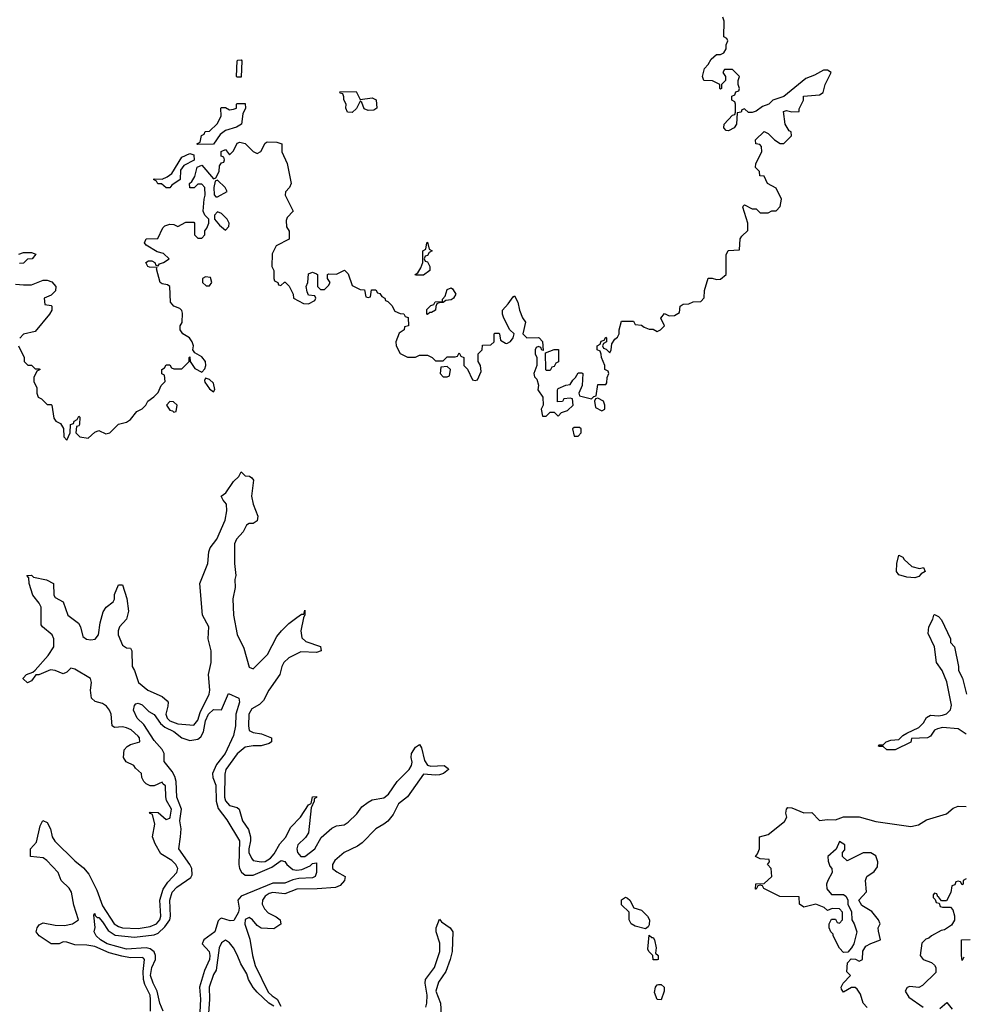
# Model space of a CAD drawing. Header units: inches. Extents: x 2601469 to 2753575, y 449403 to 582909.
# Tile 86 of 256: x 2667811 to 2672575, y 471524 to 476497. Entities that reach past the tile are written whole.
import ezdxf

# ---------------------------------------------------------------- set-up
doc = ezdxf.new("R2010")
doc.units = ezdxf.units.IN
doc.header["$MEASUREMENT"] = 0
doc.layers.add('C6467', color=7, linetype='Continuous')
doc.layers.add('C6477', color=7, linetype='Continuous')

msp = doc.modelspace()

# ---------------------------------------------------------------- linework, layer by layer
at = {"layer": 'C6467', "color": 4, "elevation": 12}
for points in [[(2668910, 476206), (2668906, 476210), (2668908.4, 476288.4), (2668912.7, 476292.7), (2668930, 476294), (2668932, 476290), (2668930, 476206)], [(2669530, 476094), (2669590, 476102), (2669611.6, 476091.6), (2669614, 476050), (2669599.6, 476040.4), (2669570, 476038), (2669550, 476046), (2669538, 476078), (2669530, 476086), (2669512, 476048), (2669490, 476028), (2669466, 476030), (2669458, 476050), (2669459, 476070), (2669448, 476092), (2669448, 476108), (2669442, 476122), (2669430, 476126), (2669427.3, 476132.7), (2669510, 476134)], [(2668710, 475866), (2668706, 475870), (2668722, 475878), (2668728.4, 475911.6), (2668742, 475918), (2668747.3, 475932.7), (2668770, 475934), (2668808.9, 475971.1), (2668828, 476010), (2668826, 476050), (2668830, 476054), (2668850, 476054), (2668870, 476042), (2668890, 476044.7), (2668906, 476050), (2668906, 476070), (2668910, 476074), (2668950, 476074), (2668951.3, 476050), (2668938, 476022), (2668930.9, 475969.1), (2668906.4, 475953.6), (2668850, 475938), (2668822.8, 475917.2), (2668790, 475868)], [(2668550, 475648), (2668527.3, 475667.3), (2668508.7, 475668.7), (2668502, 475682), (2668486, 475690), (2668490, 475694), (2668530, 475692), (2668556.4, 475703.6), (2668579, 475721), (2668630, 475802), (2668670, 475822), (2668690, 475814), (2668692, 475788), (2668639.6, 475760.4), (2668623.6, 475736.4), (2668622, 475690), (2668579.6, 475660.4), (2668570, 475648)], [(2668810, 475686), (2668798, 475682), (2668792, 475650), (2668792.7, 475612.7), (2668802, 475602), (2668810, 475602), (2668858, 475630), (2668848, 475650)], [(2668810, 475526), (2668794, 475510), (2668794, 475490), (2668819.6, 475459.6), (2668850, 475434), (2668867.3, 475452.7), (2668868, 475470), (2668858, 475490), (2668830, 475518)], [(2669810, 475206), (2669808, 475210), (2669822, 475218), (2669836.4, 475243.6), (2669846, 475270), (2669846, 475330), (2669862, 475338), (2669866, 475370), (2669870, 475374), (2669878, 475338), (2669894, 475330), (2669878, 475322), (2669870, 475306), (2669858, 475302), (2669854, 475290), (2669858, 475278), (2669870, 475274), (2669882, 475250), (2669882, 475230), (2669850, 475206)], [(2668750, 475198), (2668734, 475190), (2668734, 475170), (2668752.7, 475152.7), (2668770, 475152), (2668782, 475170), (2668774.6, 475194.6)], [(2669970, 474746), (2669938, 474742), (2669934, 474710), (2669950, 474694), (2669970, 474694), (2669982, 474698), (2669986, 474730)], [(2668750, 474686), (2668744.7, 474675.3), (2668746.4, 474666.4), (2668770, 474632), (2668790, 474618), (2668797.2, 474630), (2668790, 474662), (2668770, 474679)], [(2668570, 474568), (2668552, 474550), (2668570, 474524.7), (2668582, 474522), (2668590, 474514), (2668602, 474518), (2668606, 474550), (2668587.3, 474567.3)]]:
    msp.add_lwpolyline(points, close=True, dxfattribs=at)
at = {"layer": 'C6467', "color": 4}
for points, elevation in [([(2667804.7, 474850), (2667834, 474790), (2667834, 474770), (2667852.7, 474752.7), (2667871.6, 474751.6), (2667890, 474734), (2667910, 474734), (2667914, 474730), (2667898, 474722), (2667882, 474690), (2667882, 474670), (2667896.9, 474636.9), (2667898, 474610), (2667904.7, 474590), (2667922, 474582), (2667950, 474554), (2667970, 474554), (2667974, 474550), (2667983.6, 474483.6), (2667994, 474470), (2668016.9, 474456.9), (2668032.7, 474432.7), (2668034, 474390), (2668050, 474374), (2668066, 474410), (2668067.3, 474452.7), (2668082, 474458), (2668086, 474470), (2668102, 474478), (2668110, 474494), (2668114, 474490), (2668112.7, 474452.7), (2668110, 474446), (2668098, 474442), (2668094, 474410), (2668114, 474390), (2668156.4, 474383.6), (2668190, 474414), (2668210, 474422), (2668245.4, 474405.4), (2668266, 474410), (2668310, 474454), (2668350, 474464.7), (2668370, 474478), (2668402, 474518), (2668430, 474532), (2668448, 474550), (2668458, 474570), (2668488.4, 474591.6), (2668510, 474614), (2668526, 474650), (2668546, 474670), (2668542, 474702), (2668528.4, 474708.4), (2668528, 474730), (2668542, 474738), (2668550, 474754), (2668570, 474754), (2668578, 474738), (2668590, 474734), (2668630, 474734), (2668666, 474770), (2668666, 474790), (2668670, 474794), (2668671.3, 474770), (2668694.8, 474734.8), (2668730, 474716), (2668746.6, 474733.4), (2668751.8, 474750), (2668749.4, 474770), (2668730, 474794.5), (2668694.6, 474814.6), (2668686, 474830), (2668688, 474850), (2668682, 474870), (2668668, 474890), (2668635.3, 474910), (2668622, 474930), (2668622, 474950), (2668632, 474968), (2668634, 475014), (2668629, 475029), (2668619, 475039), (2668589.3, 475049.3), (2668573.2, 475070), (2668569.1, 475149.1), (2668558, 475158), (2668530, 475162.7), (2668521.2, 475170), (2668502, 475238), (2668506, 475246), (2668466.3, 475246.3), (2668458, 475250), (2668448, 475270), (2668461.2, 475278.8), (2668478.8, 475278.8), (2668494, 475270), (2668498, 475258), (2668510, 475254), (2668516.4, 475263.6), (2668538, 475270), (2668566, 475290), (2668536.4, 475316.4), (2668504.7, 475324.7), (2668450, 475358), (2668442, 475370), (2668449.2, 475390.8), (2668508, 475392), (2668534, 475446), (2668544.7, 475455.3), (2668570, 475464.7), (2668590, 475462), (2668610, 475452), (2668650, 475474), (2668690, 475474), (2668694, 475470), (2668694, 475410), (2668710, 475394), (2668730, 475394), (2668746, 475410), (2668746, 475430), (2668756.4, 475443.6), (2668766, 475470), (2668766, 475490), (2668746, 475510), (2668738, 475530), (2668742, 475590), (2668748, 475610), (2668746, 475650), (2668730, 475666), (2668710, 475666), (2668691.6, 475648.4), (2668670, 475648), (2668668, 475670), (2668680.4, 475679.6), (2668695.3, 475704.7), (2668708, 475752), (2668730, 475762), (2668790, 475694), (2668802, 475698), (2668818, 475730), (2668820.4, 475759.6), (2668830, 475774), (2668842, 475778), (2668846, 475790), (2668842, 475802), (2668828.4, 475808.4), (2668828.4, 475831.6), (2668850, 475842), (2668870, 475814), (2668890, 475834), (2668910, 475874), (2668922, 475878), (2668950, 475871.3), (2668990, 475832), (2669010, 475822), (2669028.4, 475831.6), (2669050, 475874), (2669060.2, 475879.8), (2669110, 475878), (2669134, 475870), (2669134, 475830), (2669161, 475770), (2669182, 475670), (2669174, 475650), (2669152.7, 475627.3), (2669152, 475610), (2669192, 475530), (2669162, 475498), (2669156.9, 475483.1), (2669158, 475450), (2669171.6, 475428.4), (2669171.6, 475388.4), (2669105.4, 475354.6), (2669086.4, 475313.6), (2669084.7, 475250), (2669094, 475230), (2669094, 475190), (2669098, 475178), (2669114, 475170), (2669118, 475158), (2669130, 475154), (2669148.4, 475171.6), (2669151.6, 475171.6), (2669171.6, 475151.6), (2669192, 475110), (2669194, 475090), (2669243.6, 475063.6), (2669270, 475062), (2669302, 475078), (2669306, 475090), (2669302, 475102), (2669270, 475106), (2669263.1, 475123.1), (2669258, 475150), (2669266, 475170), (2669270, 475214), (2669290, 475222), (2669310, 475214), (2669314, 475210), (2669314, 475150), (2669330, 475134), (2669350, 475134), (2669370, 475154), (2669378, 475170), (2669366, 475190), (2669366, 475210), (2669370, 475214), (2669410, 475212), (2669451.6, 475231.6), (2669470, 475214), (2669490, 475154), (2669530, 475134), (2669552.7, 475132.7), (2669558, 475098), (2669570, 475094), (2669582, 475098), (2669587.3, 475132.7), (2669610, 475132), (2669618, 475118), (2669630, 475114), (2669639.6, 475099.6), (2669654, 475090), (2669658, 475078), (2669670, 475074), (2669690, 475054), (2669705.4, 475025.4), (2669732.7, 475012.7), (2669750, 475012), (2669758, 474998), (2669772.7, 474992.7), (2669774, 474950), (2669754, 474946), (2669752, 474930), (2669726.8, 474913.2), (2669711, 474870), (2669711.3, 474850), (2669731.6, 474811.6), (2669770, 474792), (2669810, 474792), (2669830, 474802), (2669870, 474802), (2669894, 474790), (2669910, 474774), (2669950, 474774), (2669970, 474794), (2670000, 474794)], 12), ([(2667807.3, 475312.7), (2667830, 475322), (2667870, 475322), (2667892.7, 475312.7), (2667874, 475290), (2667850, 475288), (2667830, 475268), (2667810, 475266)], 12), ([(2667790, 475162), (2667830, 475158), (2667870, 475158), (2667930, 475182), (2667950, 475182), (2667972.7, 475172.7), (2667994, 475150), (2667992.7, 475127.3), (2667970, 475106), (2667934, 475090), (2667938, 475058), (2667970, 475054), (2667974, 475050), (2667974, 475030), (2667962, 475010), (2667890, 474922), (2667830, 474908), (2667811.1, 474888.9)], 12), ([(2670000, 475088.7), (2669990, 475082), (2669962, 475078), (2669950, 475068.7), (2669932, 475068), (2669918, 475062), (2669912, 475048), (2669911.3, 475030), (2669890, 475018), (2669882, 475018), (2669870, 475008), (2669866, 475010), (2669867.3, 475032.7), (2669887.3, 475052.7), (2669902, 475058), (2669908.4, 475071.6), (2669946, 475074), (2669946, 475086), (2669959, 475101), (2669970, 475134), (2669990, 475142), (2669996.9, 475136.9), (2670000, 475131.9)], 12), ([(2668471.6, 471490), (2668471.1, 471548.9), (2668469.3, 471570.7), (2668443.7, 471623.7), (2668436.8, 471650), (2668434.8, 471690), (2668442, 471750), (2668436.6, 471756.6), (2668430, 471760.7), (2668370, 471758.9), (2668327.2, 471767.2), (2668263.7, 471783.7), (2668190, 471815.4), (2668150, 471822.9), (2668090, 471823.7), (2668050, 471837.2), (2668030, 471839), (2668010, 471829), (2667970, 471829), (2667908.7, 471870), (2667894, 471890), (2667899, 471910), (2667910, 471924.7), (2667930, 471936), (2667990, 471924), (2668037.5, 471922.5), (2668078, 471930), (2668108, 471950), (2668084.1, 472024.1), (2668072.7, 472090), (2668061.2, 472110), (2668021.2, 472150), (2668005.2, 472190), (2667948.7, 472250), (2667930, 472264), (2667866, 472270), (2667866, 472310), (2667896.5, 472343.5), (2667915.3, 472424.7), (2667927.3, 472452.7), (2667950, 472442), (2667966, 472410), (2667974.8, 472370), (2667988.1, 472348.1), (2668088.8, 472248.8), (2668132.9, 472212.9), (2668160.8, 472180.8), (2668200.7, 472100.7), (2668230, 472022), (2668288.8, 471930), (2668310, 471917), (2668330, 471910.4), (2668410, 471906.7), (2668470, 471917), (2668502, 471930), (2668518, 471950), (2668523.6, 471970), (2668519.5, 472050), (2668534.8, 472105.3), (2668558.7, 472141.3), (2668605.2, 472190), (2668609.2, 472210), (2668599.3, 472230), (2668579.3, 472250), (2668523.7, 472283.7), (2668494.8, 472334.8), (2668481.2, 472370), (2668493.6, 472433.6), (2668482, 472482), (2668466, 472490), (2668470, 472494), (2668510, 472492), (2668550, 472458), (2668570, 472464.7), (2668571.6, 472470), (2668578.4, 472510), (2668553.1, 472553.1), (2668548.9, 472571.1), (2668548, 472628), (2668535.3, 472635.3), (2668530, 472646), (2668490, 472628), (2668470, 472628), (2668450, 472638), (2668438, 472650), (2668428, 472670), (2668426, 472690), (2668396.4, 472716.4), (2668388, 472730), (2668349.3, 472749.3), (2668335.3, 472770), (2668338, 472810), (2668353.6, 472826.4), (2668370, 472836), (2668418, 472850), (2668416, 472870), (2668410, 472879), (2668374, 472910), (2668350, 472920.9), (2668330, 472925.2), (2668290, 472922), (2668278, 472930), (2668272.7, 472990), (2668264, 473010), (2668248.7, 473030), (2668230, 473044), (2668192.7, 473052.7), (2668174, 473070), (2668169.1, 473110.9), (2668173.2, 473150), (2668168.7, 473170), (2668090, 473217.2), (2668070, 473221.2), (2668050, 473202), (2668030, 473193.2), (2667990, 473209.3), (2667967.3, 473212.7), (2667908, 473188), (2667892, 473188), (2667870, 473158), (2667850, 473148), (2667828.4, 473168.4), (2667828.4, 473171.6), (2667846, 473190), (2667878, 473202), (2667890, 473212), (2667954.5, 473285.5), (2667984, 473330), (2667984, 473370), (2667975.3, 473390), (2667926, 473430), (2667920.4, 473440.4), (2667919.3, 473530), (2667909.2, 473550), (2667878, 473590), (2667859, 473650), (2667858, 473678), (2667848, 473690), (2667870, 473691.3), (2667880.7, 473680.7), (2667947.1, 473667.1), (2667982, 473650), (2667984, 473590), (2667990, 473578), (2668030, 473556), (2668054.8, 473490), (2668108.4, 473448.4), (2668118, 473430), (2668130, 473381), (2668148.5, 473368.5), (2668170, 473365.5), (2668191.7, 473368.3), (2668209.2, 473390), (2668218, 473450), (2668232.9, 473507.1), (2668248, 473530), (2668283.1, 473556.9), (2668289, 473571), (2668290, 473594), (2668310, 473642), (2668330, 473642), (2668352.8, 473572.8), (2668360.7, 473510), (2668350.8, 473470), (2668314.8, 473430), (2668308, 473410), (2668308, 473390), (2668330, 473338), (2668350, 473324.7), (2668370, 473322), (2668378, 473310), (2668378.8, 473230), (2668391, 473210), (2668411, 473150), (2668458.8, 473110), (2668530, 473078), (2668556.3, 473056.3), (2668561, 473050), (2668559.1, 473030), (2668549, 472990), (2668555.6, 472970), (2668570, 472956.5), (2668610, 472941.1), (2668690, 472934), (2668710, 472959.1), (2668722.2, 472997.8), (2668767.3, 473090), (2668771.3, 473110), (2668764.5, 473190), (2668778.4, 473250), (2668778.4, 473310), (2668763, 473370), (2668766, 473430), (2668734.3, 473490), (2668720.9, 473650), (2668760.9, 473750), (2668766, 473810), (2668772.7, 473830), (2668806.3, 473873.7), (2668849.3, 473970), (2668856.5, 474016.5), (2668855.3, 474050), (2668838, 474070), (2668828.7, 474090), (2668852.7, 474107.3), (2668890, 474164.7), (2668918, 474190), (2668930, 474214), (2668950, 474194), (2668971.6, 474191.6), (2668983.6, 474183.6), (2668991.3, 474171.3), (2668981, 474090), (2668990.7, 474050), (2669013.4, 473990), (2669010, 473965.2), (2668990, 473953.2), (2668970, 473953.2), (2668956.3, 473943.7), (2668939.3, 473910), (2668906.3, 473873.7), (2668895.3, 473850), (2668895.3, 473750), (2668902.4, 473690), (2668897.1, 473670), (2668899.5, 473630), (2668887.3, 473572.7), (2668890.4, 473490), (2668910, 473391), (2668942.3, 473322.3), (2668970, 473226), (2668990, 473218.8), (2669062.7, 473290), (2669110, 473381), (2669133.2, 473410), (2669170, 473446.8), (2669210, 473478), (2669234, 473494), (2669246, 473494), (2669250, 473514), (2669251.3, 473491.3), (2669243.6, 473476.4), (2669230.4, 473410), (2669235.5, 473375.5), (2669256.4, 473356.4), (2669330, 473331.3), (2669334, 473310), (2669310, 473301.2), (2669230, 473304.5), (2669170, 473274), (2669145.5, 473250), (2669134.9, 473230), (2669123.8, 473190), (2669068.6, 473111.4), (2669041.6, 473058.4), (2669021.1, 473038.9), (2668983.7, 473016.3), (2668968.7, 472990), (2668966.4, 472930), (2668970, 472906.8), (2668990, 472897.3), (2669032, 472890), (2669082, 472870), (2669082, 472850), (2669070, 472842), (2669030, 472829.4), (2668989.4, 472829.4), (2668950, 472822), (2668910, 472789.5), (2668852.7, 472710), (2668847.1, 472687.1), (2668845.7, 472570), (2668850, 472551.3), (2668870, 472528.4), (2668910, 472517.3), (2668918.8, 472510), (2668935.5, 472450), (2668966.3, 472406.3), (2668977, 472370), (2668977, 472350), (2668967.6, 472310), (2668968.8, 472290), (2668981.3, 472261.3), (2668990.5, 472250.5), (2669030, 472243.1), (2669050, 472245.8), (2669078.3, 472261.7), (2669096, 472284), (2669124.9, 472335.1), (2669153.1, 472366.9), (2669180.9, 472419.1), (2669229.4, 472470), (2669270, 472532), (2669282, 472538), (2669290, 472572), (2669310, 472574), (2669310, 472568), (2669298, 472562), (2669298, 472550), (2669283.6, 472516.4), (2669268.5, 472390), (2669254, 472366), (2669214.9, 472330), (2669210.4, 472310), (2669213, 472290), (2669230, 472270.6), (2669250, 472270.5), (2669300.5, 472310), (2669334.1, 472365.9), (2669386.7, 472413.3), (2669410, 472426), (2669450, 472430.6), (2669470, 472443.8), (2669513.9, 472486.1), (2669538, 472522), (2669570, 472545.5), (2669590, 472556.3), (2669650, 472567.3), (2669674, 472586), (2669717, 472650), (2669778, 472710), (2669789.4, 472730), (2669792.7, 472747.3), (2669787, 472770), (2669790, 472791.3), (2669810, 472822.8), (2669830, 472836), (2669839.9, 472819.9), (2669854.6, 472754.6), (2669870, 472731), (2669886.8, 472726.8), (2669954, 472730), (2669975.3, 472715.3), (2669976, 472710), (2669951.3, 472690), (2669930, 472683.7), (2669910, 472680.9), (2669850, 472686), (2669770, 472572), (2669723.4, 472536.6), (2669696.9, 472483.1), (2669670.2, 472449.8), (2669650, 472433.3), (2669609.1, 472410.9), (2669540, 472340), (2669516.8, 472323.2), (2669450, 472291.1), (2669403, 472250), (2669390.6, 472230), (2669390.8, 472210), (2669412.4, 472192.4), (2669454, 472170), (2669450.7, 472150), (2669430, 472123.7), (2669406.2, 472113.8), (2669313.5, 472106.5), (2669210, 472105.1), (2669150, 472082), (2669090, 472088), (2669070, 472083), (2669050.5, 472070), (2669036.3, 472050), (2669034.9, 472030), (2669046.5, 472006.5), (2669065.5, 471985.5), (2669105.8, 471965.8), (2669126, 471950), (2669130, 471928), (2669094.4, 471905.6), (2669030, 471909.2), (2669010, 471921.2), (2668986.6, 471950), (2668970, 471961.6), (2668950, 471952), (2668948.1, 471928.1), (2668972.4, 471852.4), (2668986, 471770), (2668999.9, 471719.9), (2669066, 471586), (2669086, 471566), (2669111.3, 471550), (2669130, 471514)], 8), ([(2668536.2, 471490), (2668519.2, 471530), (2668504.5, 471590), (2668484.8, 471630), (2668472, 471670), (2668477.7, 471710), (2668496.4, 471750), (2668497.3, 471770), (2668489.8, 471789.8), (2668470, 471804.4), (2668450, 471808.7), (2668350, 471802.2), (2668252.7, 471830), (2668219.6, 471850), (2668197, 471870), (2668186.6, 471890), (2668191.8, 471911.8), (2668185.6, 471974.4), (2668190, 471982), (2668192.5, 471972.5), (2668202.5, 471962.5), (2668210, 471962), (2668230, 471940.5), (2668257.6, 471897.6), (2668293.9, 471873.9), (2668390, 471863.9), (2668490, 471874.9), (2668510, 471883.6), (2668544.7, 471915.3), (2668568.7, 471950), (2668573.1, 471970), (2668569.8, 472050), (2668580.4, 472090), (2668603.9, 472116.1), (2668675.3, 472164.7), (2668682.7, 472177.3), (2668680.4, 472210), (2668670.8, 472230.8), (2668614, 472310), (2668623.5, 472370), (2668625.7, 472410), (2668620.4, 472450), (2668628.7, 472510), (2668603.9, 472570), (2668600.4, 472650), (2668594, 472674), (2668580.6, 472700.6), (2668541.2, 472750), (2668540.9, 472790), (2668531.2, 472811.2), (2668490, 472856.2), (2668437.8, 472937.8), (2668404.5, 472970), (2668386.6, 473010), (2668390, 473034), (2668398, 473042), (2668410, 473044.7), (2668430, 473036), (2668463.1, 473003.1), (2668490, 472987.3), (2668521.6, 472941.6), (2668543.4, 472923.4), (2668590, 472901.6), (2668630.3, 472870.3), (2668670, 472855.8), (2668710, 472863.8), (2668724.9, 472875.1), (2668739.4, 472900.6), (2668750, 472956), (2668764.7, 472990), (2668790, 473013.4), (2668830, 473012), (2668866, 473094), (2668918, 473070), (2668920.7, 473050), (2668902, 472990), (2668900.4, 472930), (2668890, 472882), (2668848, 472790), (2668804.8, 472735.2), (2668784.9, 472690), (2668786.7, 472670), (2668800.8, 472630), (2668802.8, 472550), (2668812.9, 472512.9), (2668856.5, 472456.5), (2668920.3, 472350), (2668917.4, 472230), (2668921.3, 472210), (2668931.5, 472191.6), (2668950, 472176.4), (2668990, 472175.6), (2669084.1, 472215.9), (2669130.7, 472250.7), (2669150, 472246), (2669160.7, 472230), (2669190, 472204.9), (2669210, 472201.6), (2669235.8, 472204.2), (2669277.3, 472222.8), (2669290, 472234.4), (2669310, 472238), (2669310.3, 472189.7), (2669302.8, 472170), (2669290, 472163.6), (2669220.7, 472159.3), (2669190, 472152.3), (2669150, 472135.8), (2669090, 472135.1), (2668929.1, 472070.9), (2668912.7, 472050), (2668919.3, 472010), (2668916.5, 471990), (2668892.7, 471947.2), (2668873.7, 471946.3), (2668830, 471958.4), (2668823.9, 471956.1), (2668814, 471946), (2668796.5, 471890), (2668741.3, 471850), (2668732.2, 471830), (2668767, 471790), (2668771.1, 471770), (2668770.1, 471749.9), (2668744.8, 471695.2), (2668719.1, 471610), (2668724.7, 471550), (2668716.5, 471416.5)], 4), ([(2669862, 471510), (2669867.6, 471530), (2669868.2, 471570), (2669857.6, 471630), (2669859.5, 471650), (2669906, 471710), (2669933.2, 471790), (2669933.2, 471833.2), (2669913.2, 471890), (2669914, 471910), (2669930, 471954), (2669941, 471941), (2669984.7, 471910), (2669998, 471890), (2669994, 471790), (2669984, 471750), (2669962.8, 471690), (2669924.9, 471635.1), (2669911.8, 471590), (2669935.3, 471530), (2669939.5, 471470)], 8), ([(2669094.6, 471514.6), (2669068.7, 471530), (2669010, 471585.2), (2668989.7, 471609.6), (2668967, 471650), (2668958.7, 471678.7), (2668927.9, 471727.9), (2668910, 471774), (2668890, 471809), (2668870, 471834), (2668850, 471848.7), (2668830, 471834), (2668819.1, 471810), (2668803.8, 471696.2), (2668790, 471674), (2668767.2, 471610), (2668768.9, 471550), (2668761.3, 471430)], 8)]:
    msp.add_lwpolyline(points, dxfattribs=dict(at, elevation=elevation))
at = {"layer": 'C6477', "color": 4}
for points, elevation in [([(2670000, 474794), (2670010, 474794), (2670022, 474798), (2670030, 474814), (2670038, 474798), (2670054, 474790), (2670054, 474750), (2670071.6, 474731.6), (2670098, 474678), (2670110, 474674), (2670122, 474678), (2670140.4, 474719.6), (2670138, 474750), (2670126, 474770), (2670126, 474810), (2670146, 474830), (2670147.3, 474852.7), (2670190, 474854), (2670206, 474870), (2670206, 474910), (2670210, 474914), (2670230, 474914), (2670234, 474910), (2670238, 474878), (2670263.6, 474863.6), (2670270, 474862), (2670290, 474872), (2670302, 474890), (2670308, 474910), (2670286, 474930), (2670255.3, 474990), (2670248, 475010), (2670248, 475030), (2670278, 475062), (2670302, 475098), (2670310, 475102), (2670326, 475070), (2670334.8, 475030), (2670350, 474992), (2670364.7, 474970), (2670351.3, 474910), (2670371, 474891), (2670431.1, 474891.1), (2670434, 474890), (2670451.1, 474871.1), (2670454, 474826), (2670447.3, 474827.3), (2670442, 474842), (2670430, 474846), (2670418, 474842), (2670414, 474830), (2670414, 474810), (2670422, 474790), (2670422, 474750), (2670406.8, 474710), (2670410, 474694), (2670422, 474682), (2670431.1, 474651.1), (2670427.5, 474627.5), (2670452, 474590), (2670454, 474550), (2670444.7, 474530), (2670450, 474494), (2670470, 474494), (2670490, 474514), (2670510, 474514), (2670530, 474494), (2670547.3, 474512.7), (2670576.4, 474523.6), (2670606, 474550), (2670602, 474582), (2670590, 474586), (2670558, 474582), (2670551.6, 474568.4), (2670527.3, 474567.3), (2670527.3, 474627.3), (2670530, 474634), (2670568.4, 474651.6), (2670590, 474654), (2670603.1, 474676.9), (2670618, 474690), (2670630, 474714), (2670650, 474714), (2670654, 474710), (2670651.3, 474648.7), (2670634, 474610), (2670638, 474598), (2670698, 474582), (2670710, 474594), (2670722, 474598), (2670730, 474654), (2670770, 474654), (2670776.4, 474663.6), (2670778, 474690), (2670786, 474710), (2670782, 474722), (2670766, 474730), (2670766, 474750), (2670748, 474790), (2670747.3, 474807.3), (2670742, 474822), (2670726, 474830), (2670726, 474850), (2670742, 474858), (2670747.3, 474872.7), (2670762, 474878), (2670770, 474894), (2670774, 474890), (2670774, 474870), (2670758, 474862), (2670754, 474850), (2670758, 474838), (2670772.7, 474832.7), (2670790, 474814), (2670798, 474830), (2670800.4, 474859.6), (2670816.4, 474883.6), (2670830, 474894), (2670838, 474910), (2670838, 474930), (2670850, 474974), (2670910, 474974), (2670918, 474958), (2670950, 474954), (2670963.6, 474943.6), (2670990, 474934), (2671010, 474934), (2671030, 474922), (2671046, 474930), (2671066, 474950), (2671048, 474990), (2671067.3, 475012.7), (2671090, 475002), (2671116.4, 475003.6), (2671142, 475018), (2671146, 475050), (2671160.4, 475059.6), (2671190, 475062), (2671211.6, 475071.6), (2671250, 475074), (2671267.3, 475092.7), (2671268.7, 475130), (2671288, 475192), (2671308, 475192), (2671330, 475184.7), (2671350, 475186), (2671378, 475210), (2671378, 475310), (2671388.9, 475331.1), (2671446, 475334), (2671448, 475390), (2671456.4, 475403.6), (2671487.3, 475432.7), (2671488, 475470), (2671462, 475550), (2671464, 475556), (2671470, 475562), (2671510, 475542), (2671530, 475542), (2671550, 475522), (2671590, 475522), (2671608.4, 475531.6), (2671630, 475532), (2671650, 475554), (2671658, 475590), (2671630, 475646), (2671586, 475670), (2671570, 475706), (2671548, 475708), (2671546, 475730), (2671526, 475750), (2671528, 475770), (2671558, 475830), (2671556.4, 475856.4), (2671547.3, 475867.3), (2671528, 475870), (2671526, 475890), (2671570, 475932), (2671590, 475922), (2671622, 475890), (2671650, 475872), (2671670, 475872), (2671708, 475910), (2671706, 475930), (2671696.4, 475936.4), (2671675.3, 475970), (2671667.3, 476032.7), (2671682, 476038), (2671710, 476032), (2671746, 476034), (2671746, 476046), (2671768, 476090), (2671768.9, 476111.1), (2671850, 476118), (2671868, 476130), (2671878, 476170), (2671908, 476230), (2671890, 476242), (2671870, 476242), (2671824, 476216), (2671779.8, 476200.2), (2671670, 476108.7), (2671614, 476090), (2671594, 476070), (2671561, 476059), (2671530, 476035.3), (2671510, 476029), (2671490, 476029), (2671470, 476046), (2671458, 476042), (2671454, 476030), (2671434, 476026), (2671431, 475970), (2671418, 475950), (2671390, 475935.3), (2671378, 475938), (2671366, 475950), (2671368, 475970), (2671410, 476014), (2671422, 476018), (2671426, 476030), (2671426, 476070), (2671422, 476082), (2671406, 476090), (2671406, 476110), (2671422, 476118), (2671427.3, 476132.7), (2671442, 476138), (2671446, 476150), (2671438, 476170), (2671438, 476190), (2671446, 476210), (2671410, 476246), (2671370, 476246), (2671362, 476230), (2671374, 476210), (2671374, 476190), (2671354, 476170), (2671354, 476150), (2671350, 476146), (2671346, 476150), (2671346, 476170), (2671308.4, 476188.4), (2671266, 476190), (2671258, 476210), (2671269.1, 476250.9), (2671288, 476270), (2671303.1, 476296.9), (2671330, 476322), (2671350, 476322), (2671366, 476330), (2671378, 476350), (2671378, 476370), (2671386, 476390), (2671382, 476402), (2671366, 476410), (2671368.7, 476490), (2671362, 476510)], 12), ([(2670000, 475131.9), (2670014, 475110), (2670002, 475090), (2670000, 475088.7)], 12), ([(2672590, 472888.7), (2672550, 472916), (2672470, 472922), (2672445.4, 472914.6), (2672430, 472908), (2672410, 472878), (2672394, 472870), (2672314, 472866), (2672310, 472848), (2672230.9, 472809.1), (2672189.2, 472809.2), (2672170, 472826), (2672150, 472826), (2672146, 472830), (2672150, 472834), (2672170, 472834), (2672186, 472850), (2672210, 472858), (2672250, 472862), (2672270, 472882), (2672290, 472894), (2672350, 472922), (2672374, 472946), (2672390, 472972), (2672410, 472984.7), (2672450, 472981), (2672470, 472984.7), (2672490, 472991.3), (2672510, 473012), (2672515.5, 473035.5), (2672492.7, 473152.7), (2672468.7, 473210), (2672439.3, 473250), (2672429.4, 473330), (2672397.2, 473397.2), (2672401.2, 473430), (2672422, 473470), (2672426, 473490), (2672430, 473492), (2672450, 473482), (2672465.4, 473465.4), (2672510.7, 473370.7), (2672511.3, 473351.3), (2672531, 473330), (2672551.3, 473230), (2672551.3, 473210), (2672570.6, 473170.6), (2672591, 473090)], 8), ([(2672090, 471508), (2672069.1, 471529.1), (2672056, 471576), (2672040.2, 471600.2), (2672030, 471608.7), (2672011.6, 471608.4), (2671970, 471586), (2671960.4, 471600.4), (2671958, 471610), (2671968.4, 471631.6), (2672006, 471670), (2671988, 471688), (2671990, 471734), (2672010, 471754), (2672031.6, 471751.6), (2672050, 471742), (2672066, 471750), (2672068.4, 471791.6), (2672083.1, 471816.9), (2672108.4, 471831.6), (2672158, 471850), (2672147.3, 471892.7), (2672146, 471910), (2672155.3, 471930), (2672148, 471950), (2672112.9, 471992.9), (2672063.1, 472023.1), (2672048, 472050), (2672087.3, 472092.7), (2672082, 472150), (2672088.7, 472170), (2672125.2, 472194.8), (2672142, 472218), (2672143.1, 472243.1), (2672134, 472274), (2672108.4, 472288.4), (2672070, 472288.7), (2671988.4, 472248.4), (2671966, 472270), (2671966, 472290), (2671976.4, 472303.6), (2671978, 472330), (2671950, 472346), (2671932.7, 472307.3), (2671892, 472270), (2671892.7, 472247.3), (2671902, 472222), (2671912, 472210), (2671914, 472190), (2671890.9, 472149.1), (2671884.7, 472130), (2671886.8, 472106.8), (2671910, 472078), (2671970, 472078), (2671982, 472070), (2671991.6, 472051.6), (2671992, 472030), (2672011.6, 471991.6), (2672012, 471950), (2672024.7, 471930), (2672038, 471890), (2672022, 471830), (2672011.6, 471808.4), (2671992.7, 471787.3), (2671970, 471786), (2671950, 471808), (2671918, 471870), (2671918, 471878), (2671906, 471890), (2671898, 471910), (2671898, 471930), (2671910, 471954), (2671930, 471954), (2671938, 471938), (2671950, 471934), (2671966, 471950), (2671966, 471990), (2671950, 472006), (2671912.7, 472007.3), (2671890, 471998), (2671873.6, 472013.6), (2671830, 472029), (2671770, 472015.3), (2671748, 472030), (2671746, 472066), (2671648.4, 472068.4), (2671568.4, 472108.4), (2671562, 472122), (2671550, 472126), (2671538, 472122), (2671530, 472106), (2671526, 472106), (2671527.3, 472132.7), (2671570, 472134), (2671608, 472170), (2671606, 472210), (2671586, 472230), (2671596.4, 472243.6), (2671595.3, 472255.3), (2671550, 472258), (2671526, 472270), (2671536.4, 472283.6), (2671546, 472310), (2671546, 472370), (2671590, 472382), (2671673.2, 472446.8), (2671684, 472470), (2671679, 472490), (2671682, 472510), (2671690, 472518), (2671710, 472516), (2671770, 472491.3), (2671810, 472492), (2671850, 472452), (2671890, 472458), (2671930, 472456), (2671970, 472471), (2672050, 472471.3), (2672132.9, 472447.1), (2672310, 472422.8), (2672349.1, 472430.9), (2672390, 472456), (2672490, 472486), (2672524.7, 472515.3), (2672550, 472524.7), (2672590, 472522.8)], 8), ([(2672590, 472158), (2672574, 472150), (2672574, 472130), (2672570, 472128), (2672562, 472142), (2672550, 472146), (2672538, 472142), (2672532, 472128), (2672518, 472122), (2672511.6, 472088.4), (2672490, 472046), (2672466, 472046), (2672450, 472066), (2672446, 472066), (2672442, 472082), (2672430, 472086), (2672423.6, 472076.4), (2672423.6, 472063.6), (2672434, 472054), (2672438, 472038), (2672454, 472034), (2672458, 472018), (2672470, 472014), (2672510, 472014), (2672522, 472002), (2672531.1, 471971.1), (2672531.6, 471948.4), (2672516, 471924), (2672479.6, 471900.4), (2672463.6, 471896.4), (2672414, 471870), (2672402, 471858), (2672386.4, 471853.6), (2672366.8, 471833.2), (2672358, 471770), (2672372, 471750), (2672414.4, 471734.4), (2672430, 471722), (2672436, 471710), (2672436, 471684), (2672370, 471619), (2672350, 471609.2), (2672305.4, 471614.6), (2672291.6, 471608.4), (2672282, 471590), (2672299.6, 471559.6), (2672372, 471510)], 8), ([(2672578, 471762), (2672570, 471746), (2672566, 471770), (2672566, 471850), (2672610, 471852)], 8), ([(2672456.4, 471503.6), (2672492.7, 471532.7), (2672519.6, 471499.6)], 8)]:
    msp.add_lwpolyline(points, dxfattribs=dict(at, elevation=elevation))
for points, elevation in [([(2670470, 474726), (2670468, 474730), (2670466, 474814), (2670508.9, 474831.1), (2670531.6, 474831.6), (2670531.6, 474768.4), (2670518, 474762), (2670510, 474746), (2670498, 474742), (2670490, 474726)], 12), ([(2670730, 474586), (2670718, 474582), (2670714, 474570), (2670718, 474538), (2670750, 474522), (2670766, 474530), (2670766, 474550), (2670758, 474570)], 12), ([(2670638, 474438), (2670610, 474438), (2670602, 474430), (2670610, 474394), (2670630, 474394), (2670646, 474410), (2670646, 474430)], 12), ([(2672354.6, 473725.4), (2672374, 473730), (2672382, 473710), (2672362, 473698), (2672350, 473684), (2672330, 473677.2), (2672290, 473681.2), (2672250, 473693.2), (2672238, 473710), (2672239.3, 473750), (2672250, 473792), (2672270, 473782), (2672276, 473770), (2672315.5, 473735.5)], 8), ([(2670970, 471906), (2670918, 471918), (2670898, 471930), (2670888, 471950), (2670888, 471990), (2670850, 472026), (2670850, 472052), (2670870, 472064.7), (2670879.8, 472059.8), (2670892, 472050), (2670911.6, 472011.6), (2670950, 471998.8), (2670980.7, 471970), (2670990.5, 471950), (2670990, 471926), (2670984.7, 471915.3)], 8), ([(2671002, 471862), (2671010, 471862), (2671016, 471850), (2671024.7, 471810), (2671022, 471782), (2671034, 471770), (2671034, 471750), (2671030, 471748), (2671010, 471748), (2671008, 471770), (2670988, 471790), (2670983.1, 471803.1), (2670990, 471874)], 8), ([(2671050, 471546), (2671030, 471548), (2671016.4, 471583.6), (2671022, 471610), (2671030, 471622), (2671036.4, 471623.6), (2671050, 471624.7), (2671064.7, 471610), (2671064.7, 471590)], 8)]:
    msp.add_lwpolyline(points, close=True, dxfattribs=dict(at, elevation=elevation))

doc.saveas('drawing.dxf')
